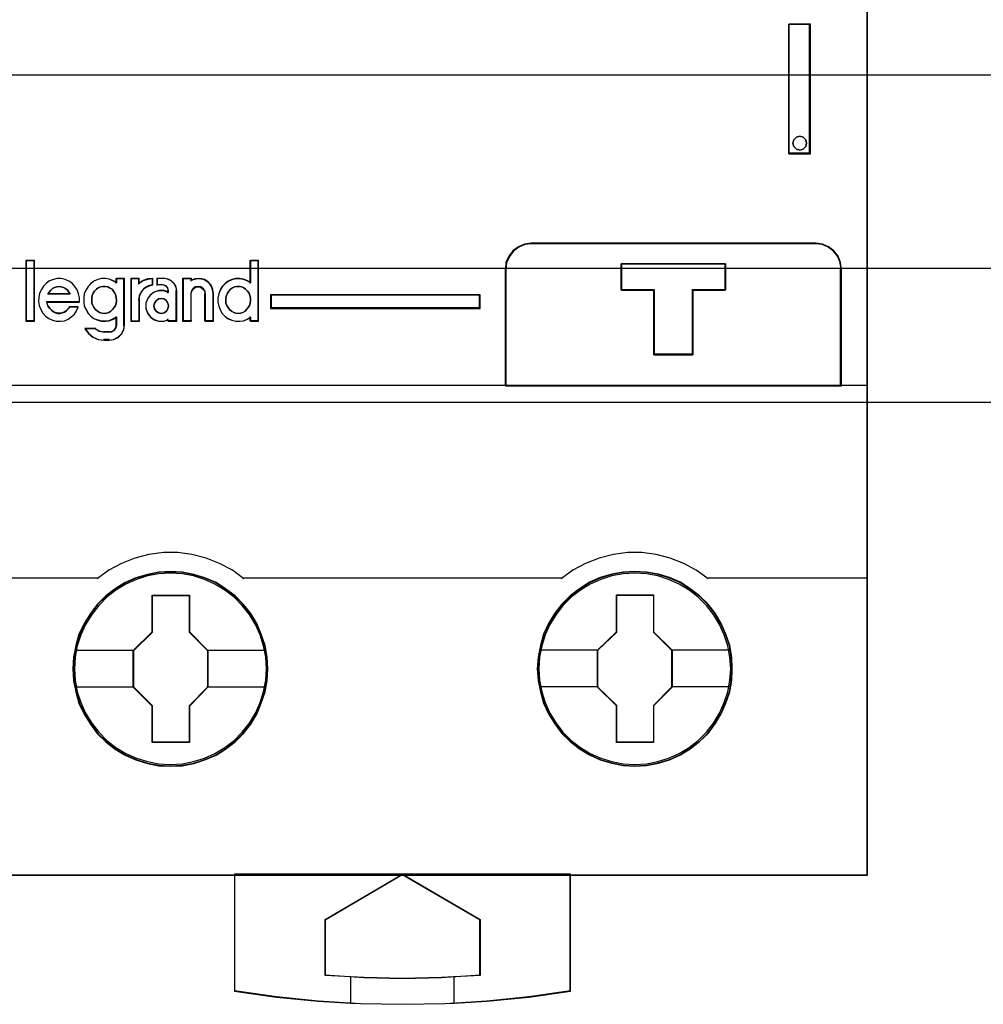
# Model space of a CAD drawing. Extents: x -543332 to -323966, y -9028 to 137422.
# Tile 48 of 250: x -447688 to -447314, y 23378 to 23760. Entities that reach past the tile are written whole.
import ezdxf

# ---------------------------------------------------------------- set-up
doc = ezdxf.new("R2010")
doc.units = 0
doc.header["$MEASUREMENT"] = 0
doc.layers.get('0').update_dxf_attribs({"color": 8})
for name, color, linetype in [('30', 7, 'Continuous'), ('45', 8, 'Continuous'), ('50', 7, 'Continuous')]:
    doc.layers.add(name, color=color, linetype=linetype)

# ---------------------------------------------------------------- blocks, each defined once
blk = doc.blocks.new('*U1096')
at = {"layer": '50', "color": 7}
blk.add_lwpolyline([(61.983887, -487.347089), (386.017439, -487.347089), (386.017439, -533.64975), (61.983887, -533.64975), (61.983887, -487.347089)], dxfattribs=at)
blk = doc.blocks.new('*U1097')
at = {"layer": '30', "color": 7}
blk.add_lwpolyline([(51.981526, -492.476529), (396.088727, -492.476529), (396.088727, -528.454107), (51.981526, -528.454107), (51.981526, -492.476529)], close=True, dxfattribs=at)
for points in [[(51.981526, -492.476529), (396.088727, -492.476529), (396.088727, -528.454107), (51.981526, -528.454107), (51.981526, -492.476529)], [(51.981526, -499.973403), (396.088727, -499.973403), (396.088727, -520.957234), (51.981526, -520.957234), (51.981526, -499.973403)]]:
    blk.add_lwpolyline(points, dxfattribs=at)
blk = doc.blocks.new('*U1103')
at = {"layer": '45', "color": 7}
for points in [[(287.027732, -468.992858), (250.976286, -468.992858), (250.976286, -551.996037), (287.027732, -551.996037), (287.027732, -468.992858)], [(283.97904, -518.971131), (283.97904, -524.005238), (284.816768, -524.005238), (284.816768, -518.971131), (283.97904, -518.971131)], [(284.639443, -523.45722), (284.663008, -523.59242), (284.639443, -523.721742), (284.533401, -523.821673), (284.403795, -523.856943), (284.274189, -523.821673), (284.168148, -523.721742), (284.1328, -523.59242), (284.168148, -523.45722), (284.274189, -523.357289), (284.403795, -523.322019), (284.533401, -523.357289), (284.639443, -523.45722)], [(285.018161, -527.474297), (273.984718, -527.474297), (273.725172, -527.507504), (273.487716, -527.607127), (273.27787, -527.767631), (273.123248, -527.977946), (273.00728, -528.215934), (272.985191, -528.47606), (272.985191, -533.008901), (286.017687, -533.008901), (286.017687, -528.47606), (285.984554, -528.215934), (285.890676, -527.977946), (285.725008, -527.767631), (285.520685, -527.607127), (285.277707, -527.507504), (285.018161, -527.474297)], [(281.52418, -528.271386), (281.52418, -529.282291), (280.257269, -529.282291), (280.257269, -531.803999), (278.745865, -531.803999), (278.745865, -529.282291), (277.473396, -529.282291), (277.473396, -528.271386), (281.52418, -528.271386)], [(280.257269, -531.803999), (280.257269, -529.282291), (281.52418, -529.282291), (281.52418, -528.271386), (277.473396, -528.271386), (277.473396, -529.282291), (278.745865, -529.282291), (278.745865, -531.803999), (280.257269, -531.803999)], [(280.251312, -531.78811), (280.251312, -529.289086), (281.508274, -529.289086), (281.508274, -528.287274), (277.489303, -528.287274), (277.489303, -529.289086), (278.751778, -529.289086), (278.751778, -531.78811), (280.251312, -531.78811)], [(263.881532, -529.470991), (263.881532, -530.005915), (272.012261, -530.005915), (272.012261, -529.470991), (263.881532, -529.470991)], [(263.772839, -543.990608), (263.745165, -543.537569), (263.673213, -543.08453), (263.518239, -542.648066), (263.34666, -542.233702), (263.108664, -541.835912), (262.82639, -541.487846), (262.499838, -541.161879), (262.134541, -540.885636), (261.76371, -540.637017), (261.331997, -540.454697), (260.900283, -540.3221), (260.44643, -540.239227), (259.998112, -540.217128), (259.538725, -540.239227), (259.101476, -540.3221), (258.653158, -540.454697), (258.238049, -540.637017), (257.845079, -540.885636), (257.485317, -541.161879), (257.15323, -541.487846), (256.893095, -541.835912), (256.649564, -542.233702), (256.444777, -542.648066), (256.328546, -543.08453), (256.23999, -543.537569), (256.206781, -543.990608), (256.23999, -544.449171), (256.328546, -544.885635), (256.444777, -545.322099), (256.649564, -545.741988), (256.893095, -546.134253), (257.15323, -546.498894), (257.485317, -546.819336), (257.845079, -547.101104), (258.238049, -547.333148), (258.653158, -547.520993), (259.101476, -547.659115), (259.538725, -547.747513), (259.998112, -547.769612), (260.44643, -547.747513), (260.900283, -547.659115), (261.331997, -547.520993), (261.76371, -547.333148), (262.134541, -547.101104), (262.499838, -546.819336), (262.82639, -546.498894), (263.108664, -546.134253), (263.34666, -545.741988), (263.518239, -545.322099), (263.673213, -544.885635), (263.745165, -544.449171), (263.772839, -543.990608)], [(263.772839, -543.990608), (263.745165, -543.537569), (263.673213, -543.08453), (263.518239, -542.648066), (263.34666, -542.233702), (263.108664, -541.835912), (262.82639, -541.487846), (262.499838, -541.161879), (262.134541, -540.885636), (261.76371, -540.637017), (261.331997, -540.454697), (260.900283, -540.3221), (260.44643, -540.239227), (259.998112, -540.217128), (259.538725, -540.239227), (259.101476, -540.3221), (258.653158, -540.454697), (258.238049, -540.637017), (257.845079, -540.885636), (257.485317, -541.161879), (257.15323, -541.487846), (256.893095, -541.835912), (256.649564, -542.233702), (256.444777, -542.648066), (256.328546, -543.08453), (256.23999, -543.537569), (256.206781, -543.990608), (256.23999, -544.449171), (256.328546, -544.885635), (256.444777, -545.322099), (256.649564, -545.741988), (256.893095, -546.134253), (257.15323, -546.498894), (257.485317, -546.819336), (257.845079, -547.101104), (258.238049, -547.333148), (258.653158, -547.520993), (259.101476, -547.659115), (259.538725, -547.747513), (259.998112, -547.769612), (260.44643, -547.747513), (260.900283, -547.659115), (261.331997, -547.520993), (261.76371, -547.333148), (262.134541, -547.101104), (262.499838, -546.819336), (262.82639, -546.498894), (263.108664, -546.134253), (263.34666, -545.741988), (263.518239, -545.322099), (263.673213, -544.885635), (263.745165, -544.449171), (263.772839, -543.990608)], [(263.756933, -543.990619), (263.729385, -543.539487), (263.657761, -543.088354), (263.503492, -542.653727), (263.332695, -542.241106), (263.095784, -541.84499), (262.814795, -541.498388), (262.48973, -541.173793), (262.126098, -540.898712), (261.756956, -540.651139), (261.327209, -540.469586), (260.897461, -540.337547), (260.445676, -540.255023), (259.9994, -540.233017), (259.542105, -540.255023), (259.106848, -540.337547), (258.660572, -540.469586), (258.247354, -540.651139), (257.856174, -540.898712), (257.498051, -541.173793), (257.167476, -541.498388), (256.908526, -541.84499), (256.666104, -542.241106), (256.46225, -542.653727), (256.346549, -543.088354), (256.258396, -543.539487), (256.225338, -543.990619), (256.258396, -544.447253), (256.346549, -544.881881), (256.46225, -545.316508), (256.666104, -545.734631), (256.908526, -546.125246), (257.167476, -546.488352), (257.498051, -546.807446), (257.856174, -547.088028), (258.247354, -547.319096), (258.660572, -547.506151), (259.106848, -547.643691), (259.542105, -547.731717), (259.9994, -547.753723), (260.445676, -547.731717), (260.897461, -547.643691), (261.327209, -547.506151), (261.756956, -547.319096), (262.126098, -547.088028), (262.48973, -546.807446), (262.814795, -546.488352), (263.095784, -546.125246), (263.332695, -545.734631), (263.503492, -545.316508), (263.657761, -544.881881), (263.729385, -544.447253), (263.756933, -543.990619)], [(281.783982, -543.985311), (281.761842, -543.532273), (281.689888, -543.079234), (281.534909, -542.64277), (281.352255, -542.228406), (281.125322, -541.830616), (280.843039, -541.482549), (280.516476, -541.156583), (280.145634, -540.88034), (279.780326, -540.631721), (279.348599, -540.449401), (278.916872, -540.316804), (278.463005, -540.233931), (278.003604, -540.211832), (277.555272, -540.233931), (277.10694, -540.316804), (276.658608, -540.449401), (276.243486, -540.631721), (275.861574, -540.88034), (275.501801, -541.156583), (275.169704, -541.482549), (274.898491, -541.830616), (274.654953, -542.228406), (274.461229, -542.64277), (274.344995, -543.079234), (274.256435, -543.532273), (274.223226, -543.985311), (274.256435, -544.43835), (274.344995, -544.880339), (274.461229, -545.316803), (274.654953, -545.736692), (274.898491, -546.128957), (275.169704, -546.493598), (275.501801, -546.81404), (275.861574, -547.095808), (276.243486, -547.327852), (276.658608, -547.515697), (277.10694, -547.653819), (277.555272, -547.742216), (278.003604, -547.764316), (278.463005, -547.742216), (278.916872, -547.653819), (279.348599, -547.515697), (279.780326, -547.327852), (280.145634, -547.095808), (280.516476, -546.81404), (280.843039, -546.493598), (281.125322, -546.128957), (281.352255, -545.736692), (281.534909, -545.316803), (281.689888, -544.880339), (281.761842, -544.43835), (281.783982, -543.985311)], [(281.783982, -543.985311), (281.761842, -543.532273), (281.689888, -543.079234), (281.534909, -542.64277), (281.352255, -542.228406), (281.125322, -541.830616), (280.843039, -541.482549), (280.516476, -541.156583), (280.145634, -540.88034), (279.780326, -540.631721), (279.348599, -540.449401), (278.916872, -540.316804), (278.463005, -540.233931), (278.003604, -540.211832), (277.555272, -540.233931), (277.10694, -540.316804), (276.658608, -540.449401), (276.243486, -540.631721), (275.861574, -540.88034), (275.501801, -541.156583), (275.169704, -541.482549), (274.898491, -541.830616), (274.654953, -542.228406), (274.461229, -542.64277), (274.344995, -543.079234), (274.256435, -543.532273), (274.223226, -543.985311), (274.256435, -544.43835), (274.344995, -544.880339), (274.461229, -545.316803), (274.654953, -545.736692), (274.898491, -546.128957), (275.169704, -546.493598), (275.501801, -546.81404), (275.861574, -547.095808), (276.243486, -547.327852), (276.658608, -547.515697), (277.10694, -547.653819), (277.555272, -547.742216), (278.003604, -547.764316), (278.463005, -547.742216), (278.916872, -547.653819), (279.348599, -547.515697), (279.780326, -547.327852), (280.145634, -547.095808), (280.516476, -546.81404), (280.843039, -546.493598), (281.125322, -546.128957), (281.352255, -545.736692), (281.534909, -545.316803), (281.689888, -544.880339), (281.761842, -544.43835), (281.783982, -543.985311)], [(281.768076, -543.985323), (281.746037, -543.534191), (281.67441, -543.083058), (281.520138, -542.648431), (281.338317, -542.23581), (281.112418, -541.839693), (280.831421, -541.493092), (280.506347, -541.168496), (280.137195, -540.893416), (279.773553, -540.645843), (279.343794, -540.46429), (278.914035, -540.332251), (278.462237, -540.249727), (278.004929, -540.22772), (277.558641, -540.249727), (277.112353, -540.332251), (276.666065, -540.46429), (276.252835, -540.645843), (275.872663, -540.893416), (275.514531, -541.168496), (275.183947, -541.493092), (274.91397, -541.839693), (274.671542, -542.23581), (274.478701, -542.648431), (274.362997, -543.083058), (274.274841, -543.534191), (274.241783, -543.985323), (274.274841, -544.436455), (274.362997, -544.876584), (274.478701, -545.311212), (274.671542, -545.729335), (274.91397, -546.119949), (275.183947, -546.483056), (275.514531, -546.802149), (275.872663, -547.082732), (276.252835, -547.3138), (276.666065, -547.500854), (277.112353, -547.638395), (277.558641, -547.726421), (278.004929, -547.748427), (278.462237, -547.726421), (278.914035, -547.638395), (279.343794, -547.500854), (279.773553, -547.3138), (280.137195, -547.082732), (280.506347, -546.802149), (280.831421, -546.483056), (281.112418, -546.119949), (281.338317, -545.729335), (281.520138, -545.311212), (281.67441, -544.876584), (281.746037, -544.436455), (281.768076, -543.985323)], [(259.283723, -541.125439), (260.728538, -541.125439), (260.728538, -542.558802), (261.442578, -543.272716), (261.442578, -544.706079), (260.728538, -545.431062), (260.728538, -546.853357), (259.283723, -546.853357), (259.283723, -545.431062), (258.552948, -544.706079), (258.552948, -543.272716), (259.283723, -542.558802), (259.283723, -541.125439)], [(259.283723, -541.125439), (260.728538, -541.125439), (260.728538, -541.125439), (260.728538, -542.558802), (260.728538, -542.558802), (261.442578, -543.272716), (261.442578, -543.272716), (261.442578, -544.706079), (261.442578, -544.706079), (260.728538, -545.431062), (260.728538, -545.431062), (260.728538, -546.853357), (260.728538, -546.853357), (259.283723, -546.853357), (259.283723, -546.853357), (259.283723, -545.431062), (259.283723, -545.431062), (258.552948, -544.706079), (258.552948, -544.706079), (258.552948, -543.272716), (258.552948, -543.272716), (259.283723, -542.558802), (259.283723, -542.558802), (259.283723, -541.125439), (259.283723, -541.125439)], [(259.293565, -541.141327), (260.721148, -541.141327), (260.721148, -542.566076), (261.426672, -543.2757), (261.426672, -544.700448), (260.721148, -545.421074), (260.721148, -546.83482), (259.293565, -546.83482), (259.293565, -545.421074), (258.571505, -544.700448), (258.571505, -543.2757), (259.293565, -542.566076), (259.293565, -541.141327)], [(277.295142, -541.120142), (278.734379, -541.120142), (278.734379, -542.553505), (279.448419, -543.26742), (279.448419, -544.700783), (278.734379, -545.425766), (278.734379, -546.848061), (277.295142, -546.848061), (277.295142, -545.425766), (276.558789, -544.700783), (276.558789, -543.26742), (277.295142, -542.553505), (277.295142, -541.120142)], [(277.295142, -541.120142), (278.734379, -541.120142), (278.734379, -541.120142), (278.734379, -542.553505), (278.734379, -542.553505), (279.448419, -543.26742), (279.448419, -543.26742), (279.448419, -544.700783), (279.448419, -544.700783), (278.734379, -545.425766), (278.734379, -545.425766), (278.734379, -546.848061), (278.734379, -546.848061), (277.295142, -546.848061), (277.295142, -546.848061), (277.295142, -545.425766), (277.295142, -545.425766), (276.558789, -544.700783), (276.558789, -544.700783), (276.558789, -543.26742), (276.558789, -543.26742), (277.295142, -542.553505), (277.295142, -542.553505), (277.295142, -541.120142), (277.295142, -541.120142)], [(277.302942, -541.136031), (278.726334, -541.136031), (278.726334, -542.56078), (279.432512, -543.270403), (279.432512, -544.695152), (278.726334, -545.415777), (278.726334, -546.829524), (277.302942, -546.829524), (277.302942, -545.415777), (276.574695, -544.695152), (276.574695, -543.270403), (277.302942, -542.56078), (277.302942, -541.136031)], [(275.51428, -551.958964), (268.99262, -551.958964), (262.476482, -551.958964), (262.476482, -556.50213), (264.105517, -556.723748), (265.729029, -556.878881), (266.993602, -556.956447), (267.363586, -556.978609), (268.99262, -557.006311), (270.638221, -556.978609), (271.002683, -556.956447), (272.261734, -556.878881), (273.89629, -556.723748), (275.51428, -556.50213), (275.51428, -551.958964)], [(268.992372, -551.958964), (272.012261, -553.713048), (272.012261, -555.894552), (270.510628, -555.972265), (268.992372, -556.000019), (267.490739, -555.972265), (265.989106, -555.894552), (265.989106, -553.713048), (268.992372, -551.958964)]]:
    blk.add_lwpolyline(points, close=True, dxfattribs=at)
at = {"layer": '45', "color": 139}
for points in [[(287.027732, -468.992858), (250.976286, -468.992858), (250.976286, -551.996037), (287.027732, -551.996037), (287.027732, -468.992858)], [(284.663008, -523.59242), (284.639443, -523.45722), (284.533401, -523.357289), (284.403795, -523.322019), (284.274189, -523.357289), (284.168148, -523.45722), (284.1328, -523.59242), (284.168148, -523.721742), (284.274189, -523.821673), (284.403795, -523.856943), (284.533401, -523.821673), (284.639443, -523.721742), (284.663008, -523.59242)], [(254.711596, -528.160164), (254.401425, -528.160164), (254.401425, -530.485227), (254.711596, -530.485227), (254.711596, -528.160164)], [(257.420752, -530.193932), (257.51211, -530.188231), (257.603469, -530.165425), (257.677698, -530.114112), (257.751927, -530.045695), (257.814737, -529.971576), (257.866126, -529.891756), (257.888966, -529.794831), (257.906095, -529.692205), (257.894675, -529.59528), (257.883256, -529.504057), (257.837576, -529.412834), (257.786187, -529.333013), (257.729088, -529.258894), (257.637729, -529.207581), (257.5635, -529.167671), (257.466431, -529.150567), (257.375072, -529.150567), (257.283713, -529.167671), (257.198065, -529.207581), (257.123836, -529.258894), (257.055316, -529.333013), (256.998217, -529.412834), (256.963958, -529.504057), (256.941118, -529.59528), (256.941118, -529.692205), (256.946828, -529.794831), (256.981087, -529.891756), (257.021057, -529.971576), (257.089576, -530.045695), (257.163805, -530.114112), (257.243744, -530.165425), (257.335103, -530.188231), (257.420752, -530.193932)], [(262.625144, -530.193932), (262.710793, -530.188231), (262.802152, -530.165425), (262.887801, -530.114112), (262.95061, -530.045695), (263.013419, -529.971576), (263.064809, -529.891756), (263.087648, -529.794831), (263.104778, -529.692205), (263.104778, -529.59528), (263.070519, -529.504057), (263.047679, -529.412834), (262.98487, -529.333013), (262.910641, -529.258894), (262.842122, -529.207581), (262.767893, -529.167671), (262.676534, -529.150567), (262.573755, -529.150567), (262.482396, -529.167671), (262.396747, -529.207581), (262.322518, -529.258894), (262.265419, -529.333013), (262.20261, -529.412834), (262.16264, -529.504057), (262.145511, -529.59528), (262.139801, -529.692205), (262.145511, -529.794831), (262.18548, -529.891756), (262.23116, -529.971576), (262.288259, -530.045695), (262.356778, -530.114112), (262.448137, -530.165425), (262.533786, -530.188231), (262.625144, -530.193932)], [(259.915581, -529.90661), (259.898035, -529.801063), (259.839548, -529.707243), (259.745969, -529.636878), (259.634844, -529.619287), (259.529568, -529.636878), (259.435989, -529.707243), (259.371654, -529.801063), (259.348259, -529.90661), (259.371654, -530.018021), (259.435989, -530.11184), (259.529568, -530.170478), (259.634844, -530.193932), (259.745969, -530.170478), (259.839548, -530.11184), (259.898035, -530.018021), (259.915581, -529.90661)], [(263.72247, -543.99095), (263.689263, -543.537914), (263.600711, -543.095928), (263.478952, -542.670516), (263.29078, -542.261678), (263.063866, -541.880465), (262.776073, -541.526875), (262.466142, -541.206435), (262.106401, -540.930194), (261.718987, -540.698151), (261.31497, -540.515831), (260.88328, -540.383235), (260.446056, -540.300363), (259.997763, -540.272739), (259.54947, -540.300363), (259.106712, -540.383235), (258.675022, -540.515831), (258.271005, -540.698151), (257.883591, -540.930194), (257.529384, -541.206435), (257.219453, -541.526875), (256.942729, -541.880465), (256.704746, -542.261678), (256.516574, -542.670516), (256.383746, -543.095928), (256.306264, -543.537914), (256.273057, -543.99095), (256.306264, -544.432937), (256.383746, -544.874923), (256.516574, -545.300336), (256.704746, -545.714698), (256.942729, -546.095911), (257.219453, -546.443976), (257.529384, -546.764416), (257.883591, -547.040658), (258.271005, -547.2727), (258.675022, -547.45502), (259.106712, -547.587616), (259.54947, -547.670488), (259.997763, -547.698112), (260.446056, -547.670488), (260.88328, -547.587616), (261.31497, -547.45502), (261.718987, -547.2727), (262.106401, -547.040658), (262.466142, -546.764416), (262.776073, -546.443976), (263.063866, -546.095911), (263.29078, -545.714698), (263.478952, -545.300336), (263.600711, -544.874923), (263.689263, -544.432937), (263.72247, -543.99095)], [(281.723008, -543.99095), (281.695335, -543.537914), (281.60678, -543.095928), (281.473949, -542.670516), (281.291305, -542.261678), (281.05885, -541.880465), (280.782117, -541.526875), (280.466641, -541.206435), (280.106889, -540.930194), (279.724998, -540.698151), (279.315433, -540.515831), (278.894799, -540.383235), (278.452027, -540.300363), (278.00372, -540.272739), (277.555413, -540.300363), (277.107106, -540.383235), (276.686472, -540.515831), (276.276908, -540.698151), (275.895017, -540.930194), (275.540799, -541.206435), (275.214254, -541.526875), (274.948591, -541.880465), (274.7106, -542.261678), (274.522422, -542.670516), (274.40066, -543.095928), (274.312105, -543.537914), (274.278897, -543.99095), (274.312105, -544.432937), (274.40066, -544.874923), (274.522422, -545.300336), (274.7106, -545.714698), (274.948591, -546.095911), (275.214254, -546.443976), (275.540799, -546.764416), (275.895017, -547.040658), (276.276908, -547.2727), (276.686472, -547.45502), (277.107106, -547.587616), (277.555413, -547.670488), (278.00372, -547.698112), (278.452027, -547.670488), (278.894799, -547.587616), (279.315433, -547.45502), (279.724998, -547.2727), (280.106889, -547.040658), (280.466641, -546.764416), (280.782117, -546.443976), (281.05885, -546.095911), (281.291305, -545.714698), (281.473949, -545.300336), (281.60678, -544.874923), (281.695335, -544.432937), (281.723008, -543.99095)]]:
    blk.add_lwpolyline(points, close=True, dxfattribs=at)
at = {"layer": '45', "color": 59}
for points in [[(287.009175, -469.008747), (250.992192, -469.008747), (250.992192, -551.977501), (287.009175, -551.977501), (287.009175, -469.008747)], [(283.97904, -518.971131), (283.97904, -524.005238), (284.816768, -524.005238), (284.816768, -518.971131), (283.97904, -518.971131)], [(284.639443, -523.45722), (284.663008, -523.59242), (284.639443, -523.721742), (284.533401, -523.821673), (284.403795, -523.856943), (284.274189, -523.821673), (284.168148, -523.721742), (284.1328, -523.59242), (284.168148, -523.45722), (284.274189, -523.357289), (284.403795, -523.322019), (284.533401, -523.357289), (284.639443, -523.45722)], [(285.018161, -527.474297), (273.984718, -527.474297), (273.725172, -527.507504), (273.487716, -527.607127), (273.27787, -527.767631), (273.123248, -527.977946), (273.00728, -528.215934), (272.985191, -528.47606), (272.985191, -533.008901), (286.017687, -533.008901), (286.017687, -528.47606), (285.984554, -528.215934), (285.890676, -527.977946), (285.725008, -527.767631), (285.520685, -527.607127), (285.277707, -527.507504), (285.018161, -527.474297)], [(285.004695, -527.490185), (273.998184, -527.490185), (273.739272, -527.523202), (273.502395, -527.622253), (273.293062, -527.781835), (273.138817, -527.990943), (273.023133, -528.227564), (273.001098, -528.486197), (273.001098, -532.993012), (286.001781, -532.993012), (286.001781, -528.486197), (285.968729, -528.227564), (285.87508, -527.990943), (285.709817, -527.781835), (285.505992, -527.622253), (285.263607, -527.523202), (285.004695, -527.490185)], [(254.727502, -528.144275), (254.385519, -528.144275), (254.385519, -530.501116), (254.727502, -530.501116), (254.727502, -528.144275)], [(261.86575, -529.914698), (261.922084, -530.059907), (261.995319, -530.19953), (262.113622, -530.311229), (262.237558, -530.400588), (262.378394, -530.462022), (262.524864, -530.495531), (262.676967, -530.501116), (262.823437, -530.478777), (262.97554, -530.422927), (263.099476, -530.344738), (263.099476, -530.501116), (263.414949, -530.501116), (263.414949, -528.144275), (263.099476, -528.144275), (263.099476, -529.015524), (262.97554, -528.937335), (262.823437, -528.881486), (262.676967, -528.853561), (262.524864, -528.853561), (262.378394, -528.892656), (262.237558, -528.959675), (262.113622, -529.049034), (261.995319, -529.160733), (261.922084, -529.294771), (261.86575, -529.439979), (261.837583, -529.601942), (261.837583, -529.75832), (261.86575, -529.914698)], [(281.52418, -528.271386), (281.52418, -529.282291), (280.257269, -529.282291), (280.257269, -531.803999), (278.745865, -531.803999), (278.745865, -529.282291), (277.473396, -529.282291), (277.473396, -528.271386), (281.52418, -528.271386)], [(280.257269, -531.803999), (280.257269, -529.282291), (281.52418, -529.282291), (281.52418, -528.271386), (277.473396, -528.271386), (277.473396, -529.282291), (278.745865, -529.282291), (278.745865, -531.803999), (280.257269, -531.803999)], [(280.251312, -531.78811), (280.251312, -529.289086), (281.508274, -529.289086), (281.508274, -528.287274), (277.489303, -528.287274), (277.489303, -529.289086), (278.751778, -529.289086), (278.751778, -531.78811), (280.251312, -531.78811)], [(255.534606, -530.16395), (255.461387, -530.130234), (255.382535, -530.074039), (255.32058, -530.012225), (255.258625, -529.927934), (255.224831, -529.849262), (255.202302, -529.753731), (256.463931, -529.753731), (256.463931, -529.590768), (256.43577, -529.433424), (256.373815, -529.281699), (256.289331, -529.152452), (256.182318, -529.028824), (256.058408, -528.938913), (255.906336, -528.8771), (255.759897, -528.843383), (255.607826, -528.843383), (255.461387, -528.8771), (255.309315, -528.933294), (255.185405, -529.023205), (255.078392, -529.135594), (254.988276, -529.264841), (254.920688, -529.416565), (254.886895, -529.57391), (254.881263, -529.736873), (254.909424, -529.894217), (254.971379, -530.040323), (255.050231, -530.180808), (255.151612, -530.298817), (255.275522, -530.399966), (255.427593, -530.46178), (255.5684, -530.495497), (255.726104, -530.501116), (255.883807, -530.478639), (256.024614, -530.422444), (256.148524, -530.332533), (256.272434, -530.231383), (256.356918, -530.096517), (256.418873, -529.956031), (256.080937, -529.956031), (256.024614, -530.023464), (255.957027, -530.090898), (255.883807, -530.141472), (255.799323, -530.16957), (255.709207, -530.186428), (255.61909, -530.186428), (255.534606, -530.16395)], [(256.054346, -529.368092), (256.106041, -529.455102), (255.244455, -529.455102), (255.29615, -529.368092), (255.353589, -529.293512), (255.422516, -529.231362), (255.497187, -529.187857), (255.583345, -529.162997), (255.675248, -529.150567), (255.761407, -529.162997), (255.853309, -529.187857), (255.92798, -529.231362), (255.996907, -529.293512), (256.054346, -529.368092)], [(256.106041, -529.455102), (255.244455, -529.455102), (255.29615, -529.368092), (255.353589, -529.293512), (255.422516, -529.231362), (255.497187, -529.187857), (255.583345, -529.162997), (255.675248, -529.150567), (255.761407, -529.162997), (255.853309, -529.187857), (255.92798, -529.231362), (255.996907, -529.293512), (256.054346, -529.368092), (256.106041, -529.455102)], [(256.721063, -530.048711), (256.805547, -530.188216), (256.91256, -530.299821), (257.025206, -530.389104), (257.177277, -530.450487), (257.318084, -530.483968), (257.475788, -530.489548), (257.616595, -530.467228), (257.763034, -530.411425), (257.898208, -530.333302), (257.898208, -530.651375), (257.875679, -530.757399), (257.813724, -530.846683), (257.723608, -530.902485), (257.616595, -530.924806), (257.419465, -530.924806), (257.227968, -530.891324), (257.070264, -530.79088), (256.676005, -530.79088), (256.811179, -530.975028), (256.98578, -531.120113), (257.194174, -531.209397), (257.419465, -531.237298), (257.616595, -531.237298), (257.796827, -531.214977), (257.965796, -531.125694), (258.095338, -530.997349), (258.191086, -530.835522), (258.213616, -530.651375), (258.213616, -528.843383), (257.898208, -528.843383), (257.898208, -529.005209), (257.763034, -528.927086), (257.616595, -528.871284), (257.475788, -528.843383), (257.318084, -528.843383), (257.177277, -528.882445), (257.025206, -528.949407), (256.91256, -529.038691), (256.805547, -529.150295), (256.721063, -529.284221), (256.653476, -529.429306), (256.630947, -529.591133), (256.630947, -529.747379), (256.653476, -529.903625), (256.721063, -530.048711)], [(257.729088, -529.258894), (257.786187, -529.333013), (257.837576, -529.412834), (257.883256, -529.504057), (257.894675, -529.59528), (257.906095, -529.692205), (257.888966, -529.794831), (257.866126, -529.891756), (257.814737, -529.971576), (257.751927, -530.045695), (257.677698, -530.114112), (257.603469, -530.165425), (257.51211, -530.188231), (257.420752, -530.193932), (257.335103, -530.188231), (257.243744, -530.165425), (257.163805, -530.114112), (257.089576, -530.045695), (257.021057, -529.971576), (256.981087, -529.891756), (256.946828, -529.794831), (256.941118, -529.692205), (256.941118, -529.59528), (256.963958, -529.504057), (256.998217, -529.412834), (257.055316, -529.333013), (257.123836, -529.258894), (257.198065, -529.207581), (257.283713, -529.167671), (257.375072, -529.150567), (257.466431, -529.150567), (257.5635, -529.167671), (257.637729, -529.207581), (257.729088, -529.258894)], [(257.243744, -530.165425), (257.163805, -530.114112), (257.089576, -530.045695), (257.021057, -529.971576), (256.981087, -529.891756), (256.946828, -529.794831), (256.941118, -529.692205), (256.941118, -529.59528), (256.963958, -529.504057), (256.998217, -529.412834), (257.055316, -529.333013), (257.123836, -529.258894), (257.198065, -529.207581), (257.283713, -529.167671), (257.375072, -529.150567), (257.466431, -529.150567), (257.5635, -529.167671), (257.637729, -529.207581), (257.729088, -529.258894), (257.786187, -529.333013), (257.837576, -529.412834), (257.883256, -529.504057), (257.894675, -529.59528), (257.906095, -529.692205), (257.888966, -529.794831), (257.866126, -529.891756), (257.814737, -529.971576), (257.751927, -530.045695), (257.677698, -530.114112), (257.603469, -530.165425), (257.51211, -530.188231), (257.420752, -530.193932), (257.335103, -530.188231), (257.243744, -530.165425)], [(258.45486, -528.843383), (258.45486, -530.501116), (258.776519, -530.501116), (258.776519, -529.66944), (258.799495, -529.500857), (258.879909, -529.343513), (258.994788, -529.214266), (259.149873, -529.129974), (259.316447, -529.079399), (259.316447, -528.843383), (259.11541, -528.860241), (258.937349, -528.916436), (258.776519, -529.023205), (258.776519, -528.843383), (258.45486, -528.843383)], [(258.470766, -528.859272), (258.470766, -530.485227), (258.780549, -530.485227), (258.780549, -529.669494), (258.802676, -529.504142), (258.880122, -529.349814), (258.990758, -529.223045), (259.140118, -529.140369), (259.300541, -529.090764), (259.300541, -528.859272), (259.106927, -528.875807), (258.93544, -528.930924), (258.780549, -529.035647), (258.780549, -528.859272), (258.470766, -528.859272)], [(259.105859, -529.635723), (259.04339, -529.815545), (259.04339, -530.000987), (259.105859, -530.180808), (259.21376, -530.332533), (259.361414, -530.439302), (259.537463, -530.495497), (259.741907, -530.495497), (259.906598, -530.439302), (259.906598, -530.501116), (260.241659, -530.501116), (260.241659, -529.315416), (260.218943, -529.16931), (260.139437, -529.040063), (260.031536, -528.933294), (259.900919, -528.87148), (259.758944, -528.843383), (259.480673, -528.843383), (259.480673, -529.079399), (259.673759, -529.079399), (259.798697, -529.113116), (259.883882, -529.203027), (259.906598, -529.315416), (259.906598, -529.388468), (259.741907, -529.321035), (259.537463, -529.321035), (259.361414, -529.377229), (259.21376, -529.489618), (259.105859, -529.635723)], [(260.464346, -528.843383), (260.464346, -530.501116), (260.793624, -530.501116), (260.793624, -529.433424), (260.816333, -529.332274), (260.867428, -529.242363), (260.958264, -529.17493), (261.066131, -529.158071), (261.168321, -529.17493), (261.270511, -529.242363), (261.327283, -529.332274), (261.344315, -529.433424), (261.344315, -530.501116), (261.667916, -530.501116), (261.667916, -529.433424), (261.645207, -529.264841), (261.571404, -529.101877), (261.452182, -528.97263), (261.310251, -528.882719), (261.134258, -528.843383), (260.958264, -528.854622), (260.793624, -528.910816), (260.793624, -528.843383), (260.464346, -528.843383)], [(260.482903, -528.859272), (260.482903, -530.485227), (260.802753, -530.485227), (260.802753, -529.438002), (260.824812, -529.338791), (260.874443, -529.250604), (260.962678, -529.184463), (261.067456, -529.167928), (261.16672, -529.184463), (261.265984, -529.250604), (261.321131, -529.338791), (261.337675, -529.438002), (261.337675, -530.485227), (261.65201, -530.485227), (261.65201, -529.438002), (261.629951, -529.27265), (261.558261, -529.112811), (261.442453, -528.986041), (261.304587, -528.897854), (261.133632, -528.859272), (260.962678, -528.870295), (260.802753, -528.925412), (260.802753, -528.859272), (260.482903, -528.859272)], [(262.842122, -529.207581), (262.910641, -529.258894), (262.98487, -529.333013), (263.047679, -529.412834), (263.070519, -529.504057), (263.104778, -529.59528), (263.104778, -529.692205), (263.087648, -529.794831), (263.064809, -529.891756), (263.013419, -529.971576), (262.95061, -530.045695), (262.887801, -530.114112), (262.802152, -530.165425), (262.710793, -530.188231), (262.625144, -530.193932), (262.533786, -530.188231), (262.448137, -530.165425), (262.356778, -530.114112), (262.288259, -530.045695), (262.23116, -529.971576), (262.18548, -529.891756), (262.145511, -529.794831), (262.139801, -529.692205), (262.145511, -529.59528), (262.16264, -529.504057), (262.20261, -529.412834), (262.265419, -529.333013), (262.322518, -529.258894), (262.396747, -529.207581), (262.482396, -529.167671), (262.573755, -529.150567), (262.676534, -529.150567), (262.767893, -529.167671), (262.842122, -529.207581)], [(262.18548, -529.891756), (262.145511, -529.794831), (262.139801, -529.692205), (262.145511, -529.59528), (262.16264, -529.504057), (262.20261, -529.412834), (262.265419, -529.333013), (262.322518, -529.258894), (262.396747, -529.207581), (262.482396, -529.167671), (262.573755, -529.150567), (262.676534, -529.150567), (262.767893, -529.167671), (262.842122, -529.207581), (262.910641, -529.258894), (262.98487, -529.333013), (263.047679, -529.412834), (263.070519, -529.504057), (263.104778, -529.59528), (263.104778, -529.692205), (263.087648, -529.794831), (263.064809, -529.891756), (263.013419, -529.971576), (262.95061, -530.045695), (262.887801, -530.114112), (262.802152, -530.165425), (262.710793, -530.188231), (262.625144, -530.193932), (262.533786, -530.188231), (262.448137, -530.165425), (262.356778, -530.114112), (262.288259, -530.045695), (262.23116, -529.971576), (262.18548, -529.891756)], [(259.898035, -529.801063), (259.915581, -529.90661), (259.898035, -530.018021), (259.839548, -530.11184), (259.745969, -530.170478), (259.634844, -530.193932), (259.529568, -530.170478), (259.435989, -530.11184), (259.371654, -530.018021), (259.348259, -529.90661), (259.371654, -529.801063), (259.435989, -529.707243), (259.529568, -529.636878), (259.634844, -529.619287), (259.745969, -529.636878), (259.839548, -529.707243), (259.898035, -529.801063)], [(259.371654, -529.801063), (259.435989, -529.707243), (259.529568, -529.636878), (259.634844, -529.619287), (259.745969, -529.636878), (259.839548, -529.707243), (259.898035, -529.801063), (259.915581, -529.90661), (259.898035, -530.018021), (259.839548, -530.11184), (259.745969, -530.170478), (259.634844, -530.193932), (259.529568, -530.170478), (259.435989, -530.11184), (259.371654, -530.018021), (259.348259, -529.90661), (259.371654, -529.801063)], [(275.51428, -551.958964), (268.99262, -551.958964), (262.476482, -551.958964), (262.476482, -556.50213), (264.105517, -556.723748), (265.729029, -556.878881), (266.993602, -556.956447), (267.363586, -556.978609), (268.99262, -557.006311), (270.638221, -556.978609), (271.002683, -556.956447), (272.261734, -556.878881), (273.89629, -556.723748), (275.51428, -556.50213), (275.51428, -551.958964)], [(268.992372, -551.958964), (272.012261, -553.713048), (272.012261, -555.894552), (270.510628, -555.972265), (268.992372, -556.000019), (267.490739, -555.972265), (265.989106, -555.894552), (265.989106, -553.713048), (268.992372, -551.958964)]]:
    blk.add_lwpolyline(points, close=True, dxfattribs=at)
at = {"layer": '45', "color": 139}
for points in [[(283.97904, -524.005238), (283.97904, -518.971131)], [(283.97904, -518.971131), (284.816768, -518.971131)], [(284.782304, -524.005238), (284.782304, -518.971131)], [(283.97904, -523.970813), (284.816768, -523.970813)], [(274.016445, -527.474297), (273.748661, -527.508444), (273.503667, -527.610888), (273.287161, -527.775935), (273.12763, -527.992205), (273.007982, -528.236931), (272.985191, -528.504422)], [(273.981981, -527.474297), (285.020898, -527.474297)], [(286.017687, -528.504422), (285.983502, -528.236931), (285.886644, -527.992205), (285.715718, -527.775935), (285.50491, -527.610888), (285.254218, -527.508444), (284.986434, -527.474297)], [(254.385519, -528.144275), (254.385519, -530.501116)], [(254.385519, -528.144275), (254.727502, -528.144275)], [(254.693039, -528.144275), (254.693039, -530.501116)], [(263.070315, -528.144275), (263.070315, -529.036697)], [(263.070315, -528.144275), (263.414949, -528.144275)], [(263.377835, -528.144275), (263.377835, -530.501116)], [(277.473396, -528.271386), (281.52418, -528.271386)], [(277.473396, -528.271386), (277.473396, -529.306807)], [(281.489717, -528.271386), (281.489717, -529.306807)], [(272.985191, -533.008901), (272.985191, -528.469996)], [(285.983224, -533.008901), (285.983224, -528.469996)], [(256.463931, -529.753731), (256.463931, -529.590768), (256.43577, -529.433424), (256.373815, -529.281699), (256.289331, -529.152452), (256.182318, -529.028824), (256.058408, -528.938913), (255.906336, -528.8771), (255.759897, -528.843383), (255.607826, -528.843383), (255.461387, -528.8771), (255.309315, -528.933294), (255.185405, -529.023205), (255.078392, -529.135594), (254.988276, -529.264841), (254.920688, -529.416565), (254.886895, -529.57391), (254.881263, -529.736873), (254.909424, -529.894217), (254.971379, -530.040323), (255.050231, -530.180808), (255.151612, -530.298817), (255.275522, -530.399966), (255.427593, -530.46178), (255.5684, -530.495497), (255.726104, -530.501116), (255.883807, -530.478639), (256.024614, -530.422444), (256.148524, -530.332533), (256.272434, -530.231383), (256.356918, -530.096517), (256.418873, -529.956031)], [(256.106041, -529.455102), (256.054346, -529.368092), (255.996907, -529.293512), (255.92798, -529.231362), (255.853309, -529.187857), (255.761407, -529.162997), (255.675248, -529.150567), (255.583345, -529.162997), (255.497187, -529.187857), (255.422516, -529.231362), (255.353589, -529.293512), (255.29615, -529.368092), (255.244455, -529.455102)], [(257.906095, -529.006347), (257.770079, -528.927675), (257.622729, -528.87148), (257.481046, -528.843383), (257.322361, -528.843383), (257.180677, -528.882719), (257.02766, -528.950152), (256.914313, -529.040063), (256.806634, -529.152452), (256.721624, -529.287318), (256.653616, -529.433424), (256.630947, -529.596387), (256.630947, -529.753731), (256.653616, -529.911076), (256.721624, -530.057181), (256.806634, -530.197667), (256.914313, -530.310055), (257.02766, -530.399966), (257.180677, -530.46178), (257.322361, -530.495497), (257.481046, -530.501116), (257.622729, -530.478639), (257.770079, -530.422444), (257.906095, -530.343772)], [(257.871632, -528.843383), (257.871632, -529.036697)], [(257.871632, -528.843383), (258.213616, -528.843383)], [(258.179152, -528.843383), (258.179152, -530.660004)], [(258.45486, -528.843383), (258.45486, -530.501116)], [(258.45486, -528.843383), (258.799495, -528.843383)], [(259.316447, -528.843383), (259.110145, -528.863244), (258.927421, -528.929447), (258.76238, -529.055234)], [(258.76238, -528.843383), (258.76238, -529.055234)], [(259.316447, -529.073771), (259.145511, -529.126431), (258.986365, -529.214198), (258.868478, -529.348774), (258.785957, -529.512605), (258.76238, -529.688138)], [(259.281983, -528.843383), (259.281983, -529.108197)], [(259.467556, -528.843383), (259.467556, -529.108197)], [(259.772425, -528.843383), (259.467556, -528.843383)], [(259.467556, -529.073771), (259.690243, -529.073771)], [(259.915581, -529.341233), (259.890235, -529.21387), (259.795185, -529.11198), (259.655779, -529.073771)], [(260.241659, -529.341233), (260.217955, -529.187136), (260.134993, -529.05082), (260.022402, -528.938212), (259.886108, -528.873017), (259.737962, -528.843383)], [(260.464346, -528.843383), (260.464346, -530.501116)], [(260.464346, -528.843383), (260.819585, -528.843383)], [(261.667916, -529.455102), (261.644986, -529.280326), (261.570465, -529.111374), (261.450084, -528.977379), (261.306773, -528.884164), (261.129067, -528.843383), (260.951362, -528.855035), (260.785121, -528.913294)], [(260.785121, -528.843383), (260.785121, -528.944012)], [(261.355094, -529.455102), (261.337466, -529.343232), (261.278706, -529.243792), (261.172938, -529.169212), (261.067169, -529.150567), (260.955525, -529.169212), (260.861509, -529.243792), (260.808625, -529.343232), (260.785121, -529.455102)], [(263.104778, -529.006347), (262.980321, -528.927675), (262.827579, -528.87148), (262.680494, -528.843383), (262.527752, -528.843383), (262.380666, -528.882719), (262.239238, -528.950152), (262.114782, -529.040063), (261.995982, -529.152452), (261.922439, -529.287318), (261.865868, -529.433424), (261.837583, -529.596387), (261.837583, -529.753731), (261.865868, -529.911076), (261.922439, -530.057181), (261.995982, -530.197667), (262.114782, -530.310055), (262.239238, -530.399966), (262.380666, -530.46178), (262.527752, -530.495497), (262.680494, -530.501116), (262.827579, -530.478639), (262.980321, -530.422444), (263.104778, -530.343772)], [(255.244455, -529.420677), (256.106041, -529.420677)], [(259.915581, -529.377572), (259.749176, -529.309455), (259.542605, -529.309455), (259.364724, -529.366219), (259.215533, -529.479747), (259.106509, -529.627333), (259.04339, -529.808977), (259.04339, -529.996298), (259.106509, -530.177942), (259.215533, -530.331205), (259.364724, -530.439056), (259.542605, -530.49582), (259.749176, -530.49582), (259.915581, -530.439056)], [(259.881118, -529.304159), (259.881118, -529.412732)], [(260.207195, -529.304159), (260.207195, -530.501116)], [(260.785121, -529.420677), (260.785121, -530.501116)], [(261.317979, -529.420677), (261.317979, -530.501116)], [(261.633453, -529.420677), (261.633453, -530.501116)], [(263.881532, -529.470991), (272.012261, -529.470991)], [(263.881532, -529.470991), (263.881532, -530.005915)], [(271.977798, -530.005915), (271.977798, -529.470991)], [(277.473396, -529.272381), (278.769753, -529.272381)], [(278.73529, -529.272381), (278.73529, -531.803999)], [(280.233126, -529.272381), (281.52418, -529.272381)], [(280.233126, -529.272381), (280.233126, -531.803999)], [(255.194085, -529.733157), (256.463931, -529.733157)], [(255.194085, -529.733157), (255.217061, -529.834886), (255.251524, -529.918664), (255.314707, -530.008425), (255.37789, -530.07425), (255.458305, -530.134091), (255.532976, -530.169996), (255.619134, -530.193932), (255.711037, -530.193932), (255.80294, -530.17598), (255.889098, -530.14606), (255.963769, -530.092203), (256.032696, -530.020394), (256.090135, -529.948584)], [(256.053021, -529.931767), (256.418864, -529.931767)], [(258.45486, -530.501116), (258.799495, -530.501116), (258.799495, -529.651065)], [(257.871632, -530.31045), (257.871632, -530.660004)], [(263.070315, -530.31045), (263.070315, -530.501116)], [(263.881532, -529.971489), (272.012261, -529.971489)], [(254.385519, -530.466691), (254.727502, -530.466691)], [(257.595924, -531.237298), (257.782397, -531.213995), (257.957215, -531.12078), (258.091243, -530.986784), (258.190306, -530.817833), (258.213616, -530.625579)], [(257.595924, -530.930114), (257.713789, -530.905254), (257.813044, -530.843104), (257.881282, -530.743664), (257.906095, -530.625579)], [(259.881118, -530.405783), (259.881118, -530.501116)], [(259.881118, -530.466691), (260.241659, -530.466691)], [(260.464346, -530.466691), (260.819585, -530.466691)], [(261.317979, -530.466691), (261.667916, -530.466691)], [(263.070315, -530.466691), (263.414949, -530.466691)], [(256.676014, -530.763282), (256.814832, -530.958814), (256.994139, -531.112869), (257.20815, -531.207672), (257.439513, -531.237298)], [(256.676014, -530.763282), (257.097529, -530.763282)], [(257.060415, -530.763282), (257.23162, -530.888406), (257.439513, -530.930114)], [(257.402398, -530.895689), (257.630388, -530.895689)], [(257.630388, -531.202872), (257.402398, -531.202872)], [(278.73529, -531.769573), (280.267589, -531.769573)], [(250.976286, -532.974475), (287.027732, -532.974475)], [(262.847628, -540.500478), (262.398733, -540.164562), (261.89442, -539.896968), (261.379023, -539.692002), (260.830374, -539.549665), (260.276184, -539.47565), (259.721993, -539.47565), (259.156719, -539.549665), (258.619155, -539.692002), (258.098216, -539.896968), (257.599444, -540.164562), (257.15055, -540.500478)], [(280.848166, -540.500478), (280.387954, -540.164562), (279.900019, -539.896968), (279.378815, -539.692002), (278.829888, -539.549665), (278.275416, -539.47565), (277.720944, -539.47565), (277.172017, -539.549665), (276.62309, -539.692002), (276.096342, -539.896968), (275.602862, -540.164562), (275.153739, -540.500478)], [(250.976286, -540.463404), (257.185013, -540.463404)], [(262.810513, -540.463404), (269.011288, -540.463404)], [(268.974173, -540.463404), (275.190854, -540.463404)], [(280.811052, -540.463404), (287.027732, -540.463404)], [(262.476482, -551.958964), (262.476482, -556.505813)], [(265.989106, -553.733215), (269.011288, -551.958964)], [(268.974173, -551.958964), (272.012261, -553.733215)], [(275.479817, -551.958964), (275.479817, -556.505813)], [(265.989106, -553.698789), (265.989106, -555.894094)], [(271.977798, -553.698789), (271.977798, -555.894094)], [(265.989106, -555.859668), (267.490739, -555.963085), (268.992372, -556.000019), (270.510628, -555.963085), (272.012261, -555.859668)], [(266.980594, -555.915279), (266.980594, -556.961293)], [(270.981008, -555.915279), (270.981008, -556.961293)], [(262.476482, -556.468739), (264.105517, -556.705035), (265.729029, -556.870441), (267.363586, -556.976774), (268.99262, -557.006311), (270.638221, -556.976774), (272.261734, -556.870441), (273.89629, -556.705035), (275.51428, -556.468739)]]:
    blk.add_lwpolyline(points, dxfattribs=at)
at = {"layer": '45', "color": 1}
for points in [[(263.881532, -529.470991), (263.881532, -530.005915), (272.012261, -530.005915), (272.012261, -529.470991), (263.881532, -529.470991)], [(263.897438, -529.48688), (263.897438, -529.990026), (271.996355, -529.990026), (271.996355, -529.48688), (263.897438, -529.48688)]]:
    blk.add_lwpolyline(points, close=True, dxfattribs=at)
at = {"layer": '45', "color": 7}
for points in [[(256.278359, -543.259836), (258.590063, -543.259836)], [(261.408115, -543.259836), (263.706563, -543.259836)], [(274.294804, -543.251892), (276.595903, -543.251892)], [(279.411304, -543.251892), (281.712404, -543.251892)], [(256.278359, -544.681885), (258.590063, -544.681885)], [(261.408115, -544.681885), (263.706563, -544.681885)], [(274.294804, -544.676589), (276.595903, -544.676589)], [(279.411304, -544.676589), (281.712404, -544.676589)]]:
    blk.add_lwpolyline(points, dxfattribs=at)

msp = doc.modelspace()

# ---------------------------------------------------------------- block references
at = {"xscale": 10, "yscale": 10, "zscale": 10}
for name in ['*U1097', '*U1096', '*U1103']:
    msp.add_blockref(name, (-450229.1, 28948.04), dxfattribs=at)

doc.saveas('drawing.dxf')
